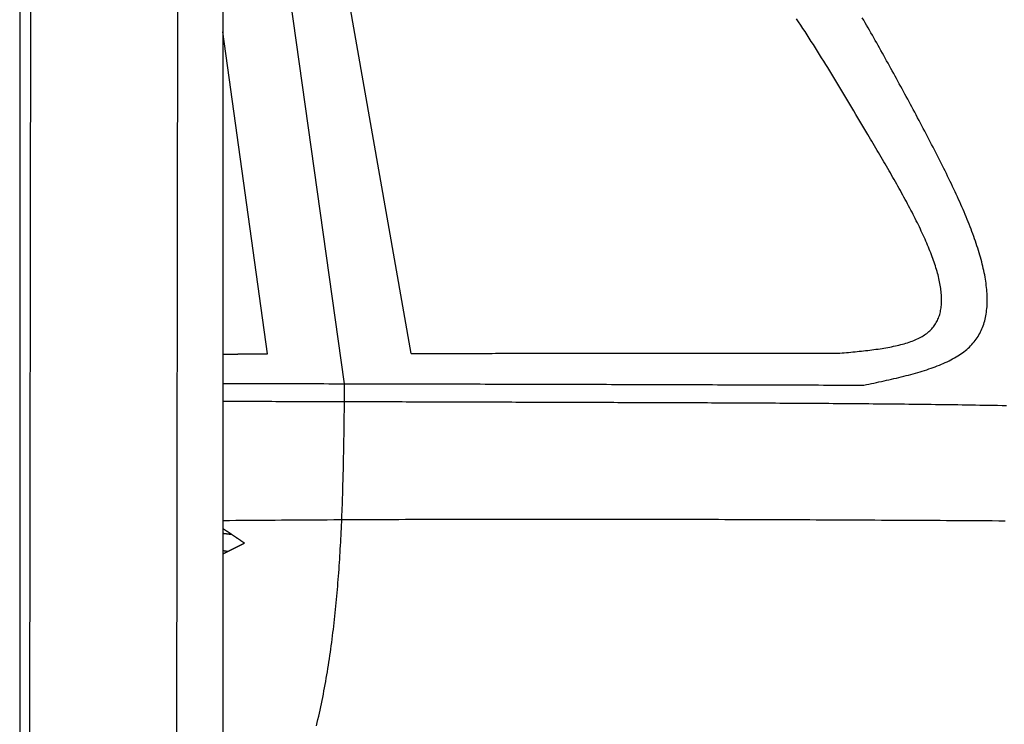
# Model space of a CAD drawing. Extents: x 562 to 7231, y 5767 to 12026.
# Tile 57 of 73: x 4456 to 5192, y 8963 to 9490. Entities that reach past the tile are written whole.
import ezdxf

# ---------------------------------------------------------------- set-up
doc = ezdxf.new("R2010")
doc.units = 0
doc.layers.get('0').update_dxf_attribs({"linetype": 'CONTINUOUS'})
doc.layers.add('CAR', color=10, linetype='CONTINUOUS')

msp = doc.modelspace()

# ---------------------------------------------------------------- linework, layer by layer
for p, q in [((4574.509, 10106.394), (4571.788, 8191.896)), ((4607.567, 9889.479), (4607.567, 8415.847)), ((4455.567, 9869.479), (4455.567, 8072.479)), ((4464.148, 9872.479), (4461.788, 8192.066))]:
    msp.add_line(p, q)
at = {"layer": 'CAR'}
for p, q in [((4698.651, 9218.001), (4623.895, 9746.724)), ((4748.344, 9240.611), (4665.483, 9712.359)), ((4641.045, 9240.302), (4607.567, 9481.14))]:
    msp.add_line(p, q, dxfattribs=at)
for points in [[(5089.99, 9404.41, 0), (5088.51, 9406.92, 0), (5087.02, 9409.44, 0), (5085.54, 9411.95, 0), (5084.05, 9414.46, 0), (5082.57, 9416.98, 0), (5081.08, 9419.49, 0), (5079.59, 9422, 0), (5078.1, 9424.51, 0), (5076.61, 9427.01, 0), (5075.12, 9429.52, 0), (5073.62, 9432.02, 0), (5072.13, 9434.52, 0), (5070.63, 9437.02, 0), (5069.12, 9439.52, 0), (5067.62, 9442.01, 0), (5066.11, 9444.5, 0), (5064.6, 9446.99, 0), (5063.09, 9449.47, 0), (5061.57, 9451.95, 0), (5060.05, 9454.43, 0), (5058.52, 9456.9, 0), (5057, 9459.37, 0), (5055.46, 9461.83, 0), (5053.92, 9464.29, 0), (5052.38, 9466.74, 0), (5050.84, 9469.19, 0), (5049.28, 9471.64, 0), (5047.73, 9474.07, 0), (5046.16, 9476.51, 0), (5044.6, 9478.93, 0), (5043.02, 9481.36, 0), (5041.44, 9483.77, 0), (5039.86, 9486.18, 0), (5038.26, 9488.58, 0), (5036.66, 9490.98, 0)], [(5122.97, 9425.05, 0), (5121.93, 9426.98, 0), (5120.88, 9428.9, 0), (5119.84, 9430.83, 0), (5118.79, 9432.75, 0), (5117.74, 9434.68, 0), (5116.7, 9436.6, 0), (5115.65, 9438.52, 0), (5114.6, 9440.44, 0), (5113.56, 9442.37, 0), (5112.51, 9444.29, 0), (5111.46, 9446.21, 0), (5110.41, 9448.13, 0), (5109.36, 9450.04, 0), (5108.31, 9451.96, 0), (5107.25, 9453.88, 0), (5106.2, 9455.79, 0), (5105.14, 9457.7, 0), (5104.09, 9459.62, 0), (5103.03, 9461.53, 0), (5101.97, 9463.43, 0), (5100.91, 9465.34, 0), (5099.84, 9467.24, 0), (5098.78, 9469.15, 0), (5097.71, 9471.05, 0), (5096.64, 9472.95, 0), (5095.57, 9474.84, 0), (5094.5, 9476.74, 0), (5093.43, 9478.63, 0), (5092.35, 9480.52, 0), (5091.27, 9482.4, 0), (5090.19, 9484.29, 0), (5089.1, 9486.17, 0), (5088.02, 9488.05, 0), (5086.93, 9489.92, 0), (5085.84, 9491.8, 0)], [(5087.01, 9216.92, 0), (5088.9, 9217.32, 0), (5090.8, 9217.72, 0), (5092.69, 9218.12, 0), (5094.58, 9218.52, 0), (5096.47, 9218.92, 0), (5098.35, 9219.32, 0), (5100.23, 9219.73, 0), (5102.1, 9220.14, 0), (5103.97, 9220.56, 0), (5105.83, 9220.97, 0), (5107.68, 9221.39, 0), (5109.53, 9221.82, 0), (5111.36, 9222.25, 0), (5113.19, 9222.69, 0), (5115, 9223.13, 0), (5116.81, 9223.58, 0), (5118.6, 9224.03, 0), (5120.38, 9224.49, 0), (5122.14, 9224.96, 0), (5123.89, 9225.44, 0), (5125.63, 9225.93, 0), (5127.35, 9226.42, 0), (5129.05, 9226.92, 0), (5130.74, 9227.44, 0), (5132.41, 9227.96, 0), (5134.06, 9228.49, 0), (5135.68, 9229.04, 0), (5137.29, 9229.59, 0), (5138.88, 9230.16, 0), (5140.45, 9230.74, 0), (5141.99, 9231.33, 0), (5143.51, 9231.93, 0), (5145, 9232.55, 0), (5146.47, 9233.18, 0), (5147.92, 9233.82, 0), (5149.33, 9234.48, 0), (5150.73, 9235.15, 0), (5152.09, 9235.84, 0), (5153.42, 9236.55, 0), (5154.73, 9237.27, 0), (5156, 9238.01, 0), (5157.24, 9238.76, 0), (5158.45, 9239.53, 0), (5159.63, 9240.32, 0), (5160.78, 9241.13, 0), (5161.89, 9241.96, 0), (5162.97, 9242.8, 0), (5164.01, 9243.67, 0), (5165.01, 9244.55, 0), (5165.98, 9245.45, 0), (5166.91, 9246.38, 0), (5167.8, 9247.32, 0), (5168.66, 9248.29, 0), (5169.48, 9249.27, 0), (5170.27, 9250.28, 0), (5171.02, 9251.3, 0), (5171.74, 9252.34, 0), (5172.42, 9253.4, 0), (5173.06, 9254.48, 0), (5173.68, 9255.58, 0), (5174.26, 9256.69, 0), (5174.8, 9257.83, 0), (5175.32, 9258.98, 0), (5175.8, 9260.15, 0), (5176.24, 9261.34, 0), (5176.66, 9262.54, 0), (5177.05, 9263.77, 0), (5177.4, 9265.01, 0), (5177.72, 9266.26, 0), (5178.02, 9267.54, 0), (5178.28, 9268.82, 0), (5178.51, 9270.13, 0), (5178.71, 9271.45, 0), (5178.89, 9272.79, 0), (5179.03, 9274.14, 0), (5179.15, 9275.51, 0), (5179.24, 9276.9, 0), (5179.3, 9278.3, 0), (5179.33, 9279.71, 0), (5179.33, 9281.14, 0), (5179.31, 9282.58, 0), (5179.27, 9284.04, 0), (5179.19, 9285.51, 0), (5179.09, 9287, 0), (5178.97, 9288.5, 0), (5178.82, 9290.02, 0), (5178.64, 9291.54, 0), (5178.44, 9293.08, 0), (5178.22, 9294.64, 0), (5177.97, 9296.21, 0), (5177.7, 9297.79, 0), (5177.41, 9299.38, 0), (5177.09, 9300.98, 0), (5176.76, 9302.6, 0), (5176.39, 9304.23, 0), (5176.01, 9305.87, 0), (5175.61, 9307.52, 0), (5175.18, 9309.19, 0), (5174.74, 9310.86, 0), (5174.27, 9312.55, 0), (5173.79, 9314.25, 0), (5173.28, 9315.96, 0), (5172.76, 9317.67, 0), (5172.21, 9319.4, 0), (5171.65, 9321.14, 0), (5171.07, 9322.89, 0), (5170.47, 9324.65, 0), (5169.85, 9326.42, 0), (5169.22, 9328.2, 0), (5168.57, 9329.99, 0), (5167.9, 9331.78, 0), (5167.22, 9333.59, 0), (5166.52, 9335.4, 0), (5165.8, 9337.22, 0), (5165.07, 9339.06, 0), (5164.33, 9340.89, 0), (5163.57, 9342.74, 0), (5162.79, 9344.6, 0), (5162.01, 9346.46, 0), (5161.2, 9348.33, 0), (5160.39, 9350.21, 0), (5159.56, 9352.09, 0), (5158.72, 9353.98, 0), (5157.87, 9355.88, 0), (5157, 9357.78, 0), (5156.13, 9359.69, 0), (5155.24, 9361.61, 0), (5154.34, 9363.53, 0), (5153.43, 9365.46, 0), (5152.52, 9367.39, 0), (5151.59, 9369.33, 0), (5150.65, 9371.28, 0), (5149.7, 9373.23, 0), (5148.75, 9375.18, 0), (5147.78, 9377.14, 0), (5146.81, 9379.1, 0), (5145.83, 9381.07, 0), (5144.84, 9383.04, 0), (5143.84, 9385.02, 0), (5142.84, 9386.99, 0), (5141.83, 9388.98, 0), (5140.82, 9390.96, 0), (5139.8, 9392.95, 0), (5138.77, 9394.94, 0), (5137.74, 9396.94, 0), (5136.71, 9398.94, 0), (5135.67, 9400.94, 0), (5134.62, 9402.94, 0), (5133.58, 9404.94, 0), (5132.53, 9406.95, 0), (5131.47, 9408.95, 0), (5130.42, 9410.96, 0), (5129.36, 9412.97, 0), (5128.29, 9414.99, 0), (5127.23, 9417, 0), (5126.17, 9419.01, 0), (5125.1, 9421.02, 0), (5124.04, 9423.04, 0), (5122.97, 9425.05, 0)], [(5069.14, 9240.81, 0), (5070.76, 9240.97, 0), (5072.38, 9241.12, 0), (5074, 9241.27, 0), (5075.62, 9241.43, 0), (5077.23, 9241.58, 0), (5078.84, 9241.74, 0), (5080.44, 9241.9, 0), (5082.04, 9242.07, 0), (5083.64, 9242.23, 0), (5085.23, 9242.4, 0), (5086.81, 9242.58, 0), (5088.38, 9242.76, 0), (5089.95, 9242.94, 0), (5091.5, 9243.13, 0), (5093.05, 9243.33, 0), (5094.59, 9243.53, 0), (5096.11, 9243.74, 0), (5097.63, 9243.95, 0), (5099.13, 9244.17, 0), (5100.61, 9244.4, 0), (5102.09, 9244.64, 0), (5103.55, 9244.89, 0), (5104.99, 9245.14, 0), (5106.42, 9245.41, 0), (5107.83, 9245.68, 0), (5109.22, 9245.97, 0), (5110.6, 9246.26, 0), (5111.96, 9246.57, 0), (5113.29, 9246.89, 0), (5114.61, 9247.22, 0), (5115.91, 9247.56, 0), (5117.18, 9247.92, 0), (5118.43, 9248.29, 0), (5119.66, 9248.67, 0), (5120.87, 9249.07, 0), (5122.05, 9249.48, 0), (5123.21, 9249.9, 0), (5124.34, 9250.34, 0), (5125.44, 9250.8, 0), (5126.52, 9251.27, 0), (5127.57, 9251.76, 0), (5128.59, 9252.26, 0), (5129.58, 9252.78, 0), (5130.54, 9253.32, 0), (5131.48, 9253.88, 0), (5132.38, 9254.46, 0), (5133.24, 9255.05, 0), (5134.08, 9255.67, 0), (5134.88, 9256.3, 0), (5135.65, 9256.95, 0), (5136.39, 9257.62, 0), (5137.09, 9258.31, 0), (5137.77, 9259.02, 0), (5138.41, 9259.75, 0), (5139.02, 9260.5, 0), (5139.6, 9261.26, 0), (5140.15, 9262.04, 0), (5140.67, 9262.84, 0), (5141.16, 9263.66, 0), (5141.62, 9264.5, 0), (5142.05, 9265.35, 0), (5142.46, 9266.22, 0), (5142.83, 9267.1, 0), (5143.17, 9268.01, 0), (5143.49, 9268.93, 0), (5143.78, 9269.86, 0), (5144.04, 9270.81, 0), (5144.28, 9271.78, 0), (5144.48, 9272.77, 0), (5144.66, 9273.77, 0), (5144.82, 9274.78, 0), (5144.95, 9275.81, 0), (5145.05, 9276.86, 0), (5145.13, 9277.92, 0), (5145.18, 9278.99, 0), (5145.2, 9280.09, 0), (5145.21, 9281.19, 0), (5145.18, 9282.31, 0), (5145.14, 9283.44, 0), (5145.07, 9284.59, 0), (5144.98, 9285.75, 0), (5144.86, 9286.92, 0), (5144.72, 9288.11, 0), (5144.56, 9289.31, 0), (5144.38, 9290.53, 0), (5144.17, 9291.75, 0), (5143.94, 9292.99, 0), (5143.7, 9294.25, 0), (5143.43, 9295.51, 0), (5143.14, 9296.79, 0), (5142.83, 9298.08, 0), (5142.5, 9299.38, 0), (5142.15, 9300.69, 0), (5141.78, 9302.02, 0), (5141.39, 9303.35, 0), (5140.98, 9304.7, 0), (5140.55, 9306.05, 0), (5140.11, 9307.42, 0), (5139.64, 9308.8, 0), (5139.16, 9310.19, 0), (5138.66, 9311.59, 0), (5138.15, 9313, 0), (5137.61, 9314.42, 0), (5137.07, 9315.85, 0), (5136.5, 9317.29, 0), (5135.92, 9318.74, 0), (5135.32, 9320.2, 0), (5134.71, 9321.66, 0), (5134.08, 9323.14, 0), (5133.44, 9324.62, 0), (5132.78, 9326.12, 0), (5132.11, 9327.62, 0), (5131.43, 9329.13, 0), (5130.73, 9330.64, 0), (5130.01, 9332.17, 0), (5129.29, 9333.7, 0), (5128.55, 9335.24, 0), (5127.8, 9336.79, 0), (5127.04, 9338.35, 0), (5126.27, 9339.91, 0), (5125.48, 9341.48, 0), (5124.68, 9343.05, 0), (5123.88, 9344.63, 0), (5123.06, 9346.22, 0), (5122.23, 9347.82, 0), (5121.39, 9349.42, 0), (5120.54, 9351.02, 0), (5119.68, 9352.63, 0), (5118.81, 9354.25, 0), (5117.94, 9355.87, 0), (5117.05, 9357.5, 0), (5116.16, 9359.13, 0), (5115.26, 9360.77, 0), (5114.35, 9362.41, 0), (5113.43, 9364.06, 0), (5112.51, 9365.71, 0), (5111.58, 9367.36, 0), (5110.64, 9369.02, 0), (5109.7, 9370.68, 0), (5108.75, 9372.35, 0), (5107.8, 9374.01, 0), (5106.84, 9375.68, 0), (5105.87, 9377.36, 0), (5104.9, 9379.04, 0), (5103.93, 9380.72, 0), (5102.95, 9382.4, 0), (5101.97, 9384.08, 0), (5100.98, 9385.77, 0), (5099.99, 9387.46, 0), (5099, 9389.15, 0), (5098.01, 9390.84, 0), (5097.01, 9392.53, 0), (5096.01, 9394.23, 0), (5095.01, 9395.92, 0), (5094.01, 9397.62, 0), (5093.01, 9399.32, 0), (5092, 9401.01, 0), (5091, 9402.71, 0), (5089.99, 9404.41, 0)], [(4607.57, 9240.17, 0), (4607.83, 9240.17, 0), (4608.09, 9240.17, 0), (4608.36, 9240.17, 0), (4608.62, 9240.17, 0), (4608.88, 9240.17, 0), (4609.15, 9240.17, 0), (4609.41, 9240.18, 0), (4609.68, 9240.18, 0), (4609.94, 9240.18, 0), (4610.2, 9240.18, 0), (4610.47, 9240.18, 0), (4610.73, 9240.18, 0), (4610.99, 9240.18, 0), (4611.26, 9240.18, 0), (4611.52, 9240.18, 0), (4611.78, 9240.19, 0), (4612.05, 9240.19, 0), (4612.31, 9240.19, 0), (4612.58, 9240.19, 0), (4612.84, 9240.19, 0), (4613.1, 9240.19, 0), (4613.37, 9240.19, 0), (4613.63, 9240.19, 0), (4613.89, 9240.19, 0), (4614.16, 9240.2, 0), (4614.42, 9240.2, 0), (4614.68, 9240.2, 0), (4614.95, 9240.2, 0), (4615.21, 9240.2, 0), (4615.47, 9240.2, 0), (4615.74, 9240.2, 0), (4616, 9240.2, 0), (4616.27, 9240.2, 0), (4616.53, 9240.21, 0), (4616.79, 9240.21, 0), (4617.06, 9240.21, 0), (4617.32, 9240.21, 0), (4617.58, 9240.21, 0), (4617.85, 9240.21, 0), (4618.11, 9240.21, 0), (4618.37, 9240.21, 0), (4618.64, 9240.21, 0), (4618.9, 9240.22, 0), (4619.17, 9240.22, 0), (4619.43, 9240.22, 0), (4619.69, 9240.22, 0), (4619.96, 9240.22, 0), (4620.22, 9240.22, 0), (4620.48, 9240.22, 0), (4620.75, 9240.22, 0), (4621.01, 9240.22, 0), (4621.27, 9240.22, 0), (4621.54, 9240.23, 0), (4621.8, 9240.23, 0), (4622.07, 9240.23, 0), (4622.33, 9240.23, 0), (4622.59, 9240.23, 0), (4622.86, 9240.23, 0), (4623.12, 9240.23, 0), (4623.38, 9240.23, 0), (4623.65, 9240.23, 0), (4623.91, 9240.24, 0), (4624.17, 9240.24, 0), (4624.44, 9240.24, 0), (4624.7, 9240.24, 0), (4624.96, 9240.24, 0), (4625.23, 9240.24, 0), (4625.49, 9240.24, 0), (4625.76, 9240.24, 0), (4626.02, 9240.24, 0), (4626.28, 9240.24, 0), (4626.55, 9240.25, 0), (4626.81, 9240.25, 0), (4627.07, 9240.25, 0), (4627.34, 9240.25, 0), (4627.6, 9240.25, 0), (4627.86, 9240.25, 0), (4628.13, 9240.25, 0), (4628.39, 9240.25, 0), (4628.66, 9240.25, 0), (4628.92, 9240.26, 0), (4629.18, 9240.26, 0), (4629.45, 9240.26, 0), (4629.71, 9240.26, 0), (4629.97, 9240.26, 0), (4630.24, 9240.26, 0), (4630.5, 9240.26, 0), (4630.76, 9240.26, 0), (4631.03, 9240.26, 0), (4631.29, 9240.26, 0), (4631.55, 9240.27, 0), (4631.82, 9240.27, 0), (4632.08, 9240.27, 0), (4632.35, 9240.27, 0), (4632.61, 9240.27, 0), (4632.87, 9240.27, 0), (4633.14, 9240.27, 0), (4633.4, 9240.27, 0), (4633.66, 9240.27, 0), (4633.93, 9240.27, 0), (4634.19, 9240.28, 0), (4634.45, 9240.28, 0), (4634.72, 9240.28, 0), (4634.98, 9240.28, 0), (4635.25, 9240.28, 0), (4635.51, 9240.28, 0), (4635.77, 9240.28, 0), (4636.04, 9240.28, 0), (4636.3, 9240.28, 0), (4636.56, 9240.28, 0), (4636.83, 9240.29, 0), (4637.09, 9240.29, 0), (4637.35, 9240.29, 0), (4637.62, 9240.29, 0), (4637.88, 9240.29, 0), (4638.14, 9240.29, 0), (4638.41, 9240.29, 0), (4638.67, 9240.29, 0), (4638.94, 9240.29, 0), (4639.2, 9240.29, 0), (4639.46, 9240.3, 0), (4639.73, 9240.3, 0), (4639.99, 9240.3, 0), (4640.25, 9240.3, 0), (4640.52, 9240.3, 0), (4640.78, 9240.3, 0), (4641.04, 9240.3, 0)], [(4748.34, 9240.61, 0), (4750.87, 9240.62, 0), (4753.4, 9240.62, 0), (4755.92, 9240.63, 0), (4758.45, 9240.63, 0), (4760.97, 9240.64, 0), (4763.5, 9240.64, 0), (4766.03, 9240.65, 0), (4768.55, 9240.65, 0), (4771.08, 9240.65, 0), (4773.6, 9240.66, 0), (4776.13, 9240.66, 0), (4778.66, 9240.67, 0), (4781.18, 9240.67, 0), (4783.71, 9240.68, 0), (4786.23, 9240.68, 0), (4788.76, 9240.68, 0), (4791.29, 9240.69, 0), (4793.81, 9240.69, 0), (4796.34, 9240.7, 0), (4798.86, 9240.7, 0), (4801.39, 9240.7, 0), (4803.92, 9240.71, 0), (4806.44, 9240.71, 0), (4808.97, 9240.71, 0), (4811.49, 9240.72, 0), (4814.02, 9240.72, 0), (4816.55, 9240.72, 0), (4819.07, 9240.73, 0), (4821.6, 9240.73, 0), (4824.12, 9240.73, 0), (4826.65, 9240.74, 0), (4829.18, 9240.74, 0), (4831.7, 9240.74, 0), (4834.23, 9240.74, 0), (4836.75, 9240.75, 0), (4839.28, 9240.75, 0), (4841.81, 9240.75, 0), (4844.33, 9240.75, 0), (4846.86, 9240.76, 0), (4849.38, 9240.76, 0), (4851.91, 9240.76, 0), (4854.44, 9240.76, 0), (4856.96, 9240.77, 0), (4859.49, 9240.77, 0), (4862.01, 9240.77, 0), (4864.54, 9240.77, 0), (4867.07, 9240.77, 0), (4869.59, 9240.78, 0), (4872.12, 9240.78, 0), (4874.64, 9240.78, 0), (4877.17, 9240.78, 0), (4879.7, 9240.78, 0), (4882.22, 9240.78, 0), (4884.75, 9240.79, 0), (4887.27, 9240.79, 0), (4889.8, 9240.79, 0), (4892.33, 9240.79, 0), (4894.85, 9240.79, 0), (4897.38, 9240.79, 0), (4899.9, 9240.8, 0), (4902.43, 9240.8, 0), (4904.96, 9240.8, 0), (4907.48, 9240.8, 0), (4910.01, 9240.8, 0), (4912.53, 9240.8, 0), (4915.06, 9240.8, 0), (4917.59, 9240.8, 0), (4920.11, 9240.8, 0), (4922.64, 9240.81, 0), (4925.16, 9240.81, 0), (4927.69, 9240.81, 0), (4930.22, 9240.81, 0), (4932.74, 9240.81, 0), (4935.27, 9240.81, 0), (4937.79, 9240.81, 0), (4940.32, 9240.81, 0), (4942.85, 9240.81, 0), (4945.37, 9240.81, 0), (4947.9, 9240.81, 0), (4950.42, 9240.81, 0), (4952.95, 9240.81, 0), (4955.48, 9240.81, 0), (4958, 9240.81, 0), (4960.53, 9240.81, 0), (4963.05, 9240.82, 0), (4965.58, 9240.82, 0), (4968.1, 9240.82, 0), (4970.63, 9240.82, 0), (4973.16, 9240.82, 0), (4975.68, 9240.82, 0), (4978.21, 9240.82, 0), (4980.73, 9240.82, 0), (4983.26, 9240.82, 0), (4985.79, 9240.82, 0), (4988.31, 9240.82, 0), (4990.84, 9240.82, 0), (4993.36, 9240.82, 0), (4995.89, 9240.82, 0), (4998.42, 9240.82, 0), (5000.94, 9240.82, 0), (5003.47, 9240.82, 0), (5005.99, 9240.82, 0), (5008.52, 9240.82, 0), (5011.05, 9240.82, 0), (5013.57, 9240.82, 0), (5016.1, 9240.82, 0), (5018.62, 9240.82, 0), (5021.15, 9240.82, 0), (5023.68, 9240.82, 0), (5026.2, 9240.82, 0), (5028.73, 9240.82, 0), (5031.25, 9240.82, 0), (5033.78, 9240.82, 0), (5036.31, 9240.82, 0), (5038.83, 9240.82, 0), (5041.36, 9240.82, 0), (5043.88, 9240.82, 0), (5046.41, 9240.82, 0), (5048.94, 9240.82, 0), (5051.46, 9240.82, 0), (5053.99, 9240.82, 0), (5056.51, 9240.81, 0), (5059.04, 9240.81, 0), (5061.57, 9240.81, 0), (5064.09, 9240.81, 0), (5066.62, 9240.81, 0), (5069.14, 9240.81, 0)], [(4607.57, 9218.13, 0), (4611.34, 9218.13, 0), (4615.12, 9218.12, 0), (4618.89, 9218.12, 0), (4622.67, 9218.12, 0), (4626.44, 9218.11, 0), (4630.22, 9218.11, 0), (4633.99, 9218.1, 0), (4637.77, 9218.1, 0), (4641.54, 9218.09, 0), (4645.32, 9218.09, 0), (4649.09, 9218.08, 0), (4652.87, 9218.08, 0), (4656.64, 9218.07, 0), (4660.42, 9218.06, 0), (4664.19, 9218.06, 0), (4667.97, 9218.05, 0), (4671.74, 9218.05, 0), (4675.52, 9218.04, 0), (4679.29, 9218.03, 0), (4683.07, 9218.03, 0), (4686.84, 9218.02, 0), (4690.62, 9218.02, 0), (4694.39, 9218.01, 0), (4698.17, 9218, 0), (4701.94, 9217.99, 0), (4705.72, 9217.99, 0), (4709.49, 9217.98, 0), (4713.27, 9217.97, 0), (4717.04, 9217.97, 0), (4720.82, 9217.96, 0), (4724.59, 9217.95, 0), (4728.37, 9217.94, 0), (4732.14, 9217.94, 0), (4735.92, 9217.93, 0), (4739.69, 9217.92, 0), (4743.47, 9217.91, 0), (4747.24, 9217.9, 0), (4751.02, 9217.9, 0), (4754.79, 9217.89, 0), (4758.57, 9217.88, 0), (4762.34, 9217.87, 0), (4766.12, 9217.86, 0), (4769.9, 9217.85, 0), (4773.67, 9217.84, 0), (4777.45, 9217.84, 0), (4781.22, 9217.83, 0), (4785, 9217.82, 0), (4788.77, 9217.81, 0), (4792.55, 9217.8, 0), (4796.32, 9217.79, 0), (4800.1, 9217.78, 0), (4803.87, 9217.77, 0), (4807.65, 9217.76, 0), (4811.42, 9217.75, 0), (4815.2, 9217.74, 0), (4818.97, 9217.73, 0), (4822.75, 9217.72, 0), (4826.52, 9217.71, 0), (4830.3, 9217.7, 0), (4834.07, 9217.69, 0), (4837.85, 9217.68, 0), (4841.62, 9217.67, 0), (4845.4, 9217.66, 0), (4849.17, 9217.65, 0), (4852.95, 9217.64, 0), (4856.72, 9217.63, 0), (4860.5, 9217.62, 0), (4864.27, 9217.61, 0), (4868.05, 9217.6, 0), (4871.82, 9217.59, 0), (4875.6, 9217.58, 0), (4879.37, 9217.57, 0), (4883.15, 9217.56, 0), (4886.92, 9217.55, 0), (4890.7, 9217.54, 0), (4894.47, 9217.53, 0), (4898.25, 9217.51, 0), (4902.03, 9217.5, 0), (4905.8, 9217.49, 0), (4909.58, 9217.48, 0), (4913.35, 9217.47, 0), (4917.13, 9217.46, 0), (4920.9, 9217.45, 0), (4924.68, 9217.44, 0), (4928.45, 9217.42, 0), (4932.23, 9217.41, 0), (4936, 9217.4, 0), (4939.78, 9217.39, 0), (4943.55, 9217.38, 0), (4947.33, 9217.37, 0), (4951.1, 9217.35, 0), (4954.88, 9217.34, 0), (4958.65, 9217.33, 0), (4962.43, 9217.32, 0), (4966.2, 9217.31, 0), (4969.98, 9217.3, 0), (4973.75, 9217.28, 0), (4977.53, 9217.27, 0), (4981.3, 9217.26, 0), (4985.08, 9217.25, 0), (4988.85, 9217.24, 0), (4992.63, 9217.22, 0), (4996.4, 9217.21, 0), (5000.18, 9217.2, 0), (5003.95, 9217.19, 0), (5007.73, 9217.18, 0), (5011.51, 9217.16, 0), (5015.28, 9217.15, 0), (5019.06, 9217.14, 0), (5022.83, 9217.13, 0), (5026.61, 9217.11, 0), (5030.38, 9217.1, 0), (5034.16, 9217.09, 0), (5037.93, 9217.08, 0), (5041.71, 9217.07, 0), (5045.48, 9217.05, 0), (5049.26, 9217.04, 0), (5053.03, 9217.03, 0), (5056.81, 9217.02, 0), (5060.58, 9217, 0), (5064.36, 9216.99, 0), (5068.13, 9216.98, 0), (5071.91, 9216.97, 0), (5075.68, 9216.95, 0), (5079.46, 9216.94, 0), (5083.23, 9216.93, 0), (5087.01, 9216.92, 0)], [(4677.59, 8962.18, 0), (4678.15, 8964.52, 0), (4678.7, 8966.86, 0), (4679.24, 8969.2, 0), (4679.76, 8971.55, 0), (4680.28, 8973.91, 0), (4680.79, 8976.27, 0), (4681.28, 8978.63, 0), (4681.77, 8981, 0), (4682.25, 8983.38, 0), (4682.72, 8985.76, 0), (4683.17, 8988.14, 0), (4683.62, 8990.53, 0), (4684.06, 8992.92, 0), (4684.49, 8995.32, 0), (4684.92, 8997.72, 0), (4685.33, 9000.13, 0), (4685.73, 9002.54, 0), (4686.13, 9004.95, 0), (4686.51, 9007.37, 0), (4686.89, 9009.8, 0), (4687.26, 9012.23, 0), (4687.62, 9014.66, 0), (4687.98, 9017.09, 0), (4688.32, 9019.53, 0), (4688.66, 9021.98, 0), (4688.99, 9024.42, 0), (4689.31, 9026.88, 0), (4689.62, 9029.33, 0), (4689.93, 9031.79, 0), (4690.23, 9034.25, 0), (4690.52, 9036.72, 0), (4690.8, 9039.19, 0), (4691.08, 9041.66, 0), (4691.35, 9044.14, 0), (4691.61, 9046.62, 0), (4691.86, 9049.1, 0), (4692.11, 9051.59, 0), (4692.35, 9054.08, 0), (4692.59, 9056.58, 0), (4692.82, 9059.07, 0), (4693.04, 9061.57, 0), (4693.26, 9064.08, 0), (4693.47, 9066.58, 0), (4693.67, 9069.09, 0), (4693.87, 9071.6, 0), (4694.06, 9074.12, 0), (4694.25, 9076.64, 0), (4694.43, 9079.16, 0), (4694.6, 9081.68, 0), (4694.77, 9084.21, 0), (4694.94, 9086.74, 0), (4695.1, 9089.27, 0), (4695.25, 9091.8, 0), (4695.4, 9094.34, 0), (4695.55, 9096.88, 0), (4695.69, 9099.42, 0), (4695.82, 9101.96, 0), (4695.95, 9104.51, 0), (4696.08, 9107.05, 0), (4696.2, 9109.6, 0), (4696.31, 9112.16, 0), (4696.43, 9114.71, 0), (4696.53, 9117.27, 0), (4696.64, 9119.82, 0), (4696.74, 9122.38, 0), (4696.84, 9124.95, 0), (4696.93, 9127.51, 0), (4697.02, 9130.08, 0), (4697.1, 9132.64, 0), (4697.19, 9135.21, 0), (4697.27, 9137.78, 0), (4697.34, 9140.36, 0), (4697.41, 9142.93, 0), (4697.48, 9145.5, 0), (4697.55, 9148.08, 0), (4697.62, 9150.66, 0), (4697.68, 9153.24, 0), (4697.74, 9155.82, 0), (4697.79, 9158.4, 0), (4697.85, 9160.98, 0), (4697.9, 9163.57, 0), (4697.95, 9166.15, 0), (4698, 9168.74, 0), (4698.04, 9171.33, 0), (4698.09, 9173.91, 0), (4698.13, 9176.5, 0), (4698.17, 9179.09, 0), (4698.21, 9181.68, 0), (4698.25, 9184.27, 0), (4698.28, 9186.87, 0), (4698.32, 9189.46, 0), (4698.35, 9192.05, 0), (4698.38, 9194.65, 0), (4698.42, 9197.24, 0), (4698.45, 9199.83, 0), (4698.48, 9202.43, 0), (4698.51, 9205.02, 0), (4698.54, 9207.62, 0), (4698.57, 9210.21, 0), (4698.59, 9212.81, 0), (4698.62, 9215.41, 0), (4698.65, 9218, 0)], [(4607.57, 9204.89, 0), (4610.61, 9204.89, 0), (4613.66, 9204.88, 0), (4616.7, 9204.88, 0), (4619.75, 9204.87, 0), (4622.79, 9204.86, 0), (4625.84, 9204.86, 0), (4628.88, 9204.85, 0), (4631.93, 9204.84, 0), (4634.97, 9204.84, 0), (4638.02, 9204.83, 0), (4641.06, 9204.83, 0), (4644.11, 9204.82, 0), (4647.15, 9204.81, 0), (4650.2, 9204.81, 0), (4653.24, 9204.8, 0), (4656.29, 9204.79, 0), (4659.34, 9204.78, 0), (4662.38, 9204.78, 0), (4665.43, 9204.77, 0), (4668.47, 9204.76, 0), (4671.52, 9204.76, 0), (4674.56, 9204.75, 0), (4677.61, 9204.74, 0), (4680.65, 9204.73, 0), (4683.7, 9204.73, 0), (4686.74, 9204.72, 0), (4689.79, 9204.71, 0), (4692.83, 9204.7, 0), (4695.88, 9204.7, 0), (4698.92, 9204.69, 0), (4701.97, 9204.68, 0), (4705.01, 9204.67, 0), (4708.06, 9204.66, 0), (4711.1, 9204.66, 0), (4714.15, 9204.65, 0), (4717.19, 9204.64, 0), (4720.24, 9204.63, 0), (4723.28, 9204.62, 0), (4726.33, 9204.61, 0), (4729.38, 9204.61, 0), (4732.42, 9204.6, 0), (4735.47, 9204.59, 0), (4738.51, 9204.58, 0), (4741.56, 9204.57, 0), (4744.6, 9204.56, 0), (4747.65, 9204.55, 0), (4750.69, 9204.55, 0), (4753.74, 9204.54, 0), (4756.78, 9204.53, 0), (4759.83, 9204.52, 0), (4762.87, 9204.51, 0), (4765.92, 9204.5, 0), (4768.96, 9204.49, 0), (4772.01, 9204.48, 0), (4775.05, 9204.47, 0), (4778.1, 9204.46, 0), (4781.14, 9204.46, 0), (4784.19, 9204.45, 0), (4787.23, 9204.44, 0), (4790.28, 9204.43, 0), (4793.33, 9204.42, 0), (4796.37, 9204.41, 0), (4799.42, 9204.4, 0), (4802.46, 9204.39, 0), (4805.51, 9204.38, 0), (4808.55, 9204.37, 0), (4811.6, 9204.36, 0), (4814.64, 9204.35, 0), (4817.69, 9204.34, 0), (4820.73, 9204.33, 0), (4823.78, 9204.32, 0), (4826.82, 9204.31, 0), (4829.87, 9204.3, 0), (4832.91, 9204.29, 0), (4835.96, 9204.28, 0), (4839, 9204.27, 0), (4842.05, 9204.26, 0), (4845.09, 9204.25, 0), (4848.14, 9204.24, 0), (4851.18, 9204.23, 0), (4854.23, 9204.22, 0), (4857.28, 9204.21, 0), (4860.32, 9204.2, 0), (4863.37, 9204.19, 0), (4866.41, 9204.18, 0), (4869.46, 9204.17, 0), (4872.5, 9204.16, 0), (4875.55, 9204.15, 0), (4878.59, 9204.14, 0), (4881.64, 9204.13, 0), (4884.68, 9204.12, 0), (4887.73, 9204.11, 0), (4890.77, 9204.1, 0), (4893.82, 9204.09, 0), (4896.86, 9204.08, 0), (4899.91, 9204.07, 0), (4902.95, 9204.06, 0), (4906, 9204.05, 0), (4909.04, 9204.04, 0), (4912.09, 9204.02, 0), (4915.13, 9204.01, 0), (4918.18, 9204, 0), (4921.23, 9203.99, 0), (4924.27, 9203.98, 0), (4927.32, 9203.97, 0), (4930.36, 9203.96, 0), (4933.41, 9203.95, 0), (4936.45, 9203.94, 0), (4939.5, 9203.93, 0), (4942.54, 9203.92, 0), (4945.59, 9203.91, 0), (4948.63, 9203.9, 0), (4951.68, 9203.89, 0), (4954.72, 9203.87, 0), (4957.77, 9203.86, 0), (4960.81, 9203.85, 0), (4963.86, 9203.84, 0), (4966.9, 9203.83, 0), (4969.95, 9203.82, 0), (4972.99, 9203.81, 0), (4976.04, 9203.8, 0), (4979.09, 9203.79, 0), (4982.13, 9203.78, 0), (4985.18, 9203.77, 0), (4988.22, 9203.76, 0), (4991.27, 9203.75, 0), (4994.31, 9203.73, 0)], [(4994.31, 9203.73, 0), (4997.64, 9203.72, 0), (5000.96, 9203.7, 0), (5004.29, 9203.68, 0), (5007.61, 9203.66, 0), (5010.94, 9203.64, 0), (5014.26, 9203.62, 0), (5017.59, 9203.6, 0), (5020.91, 9203.58, 0), (5024.24, 9203.56, 0), (5027.56, 9203.54, 0), (5030.89, 9203.52, 0), (5034.21, 9203.5, 0), (5037.54, 9203.48, 0), (5040.86, 9203.46, 0), (5044.19, 9203.44, 0), (5047.51, 9203.41, 0), (5050.83, 9203.39, 0), (5054.16, 9203.37, 0), (5057.48, 9203.34, 0), (5060.81, 9203.32, 0), (5064.13, 9203.3, 0), (5067.46, 9203.27, 0), (5070.78, 9203.25, 0), (5074.11, 9203.22, 0), (5077.43, 9203.2, 0), (5080.76, 9203.17, 0), (5084.08, 9203.14, 0), (5087.41, 9203.11, 0), (5090.73, 9203.08, 0), (5094.06, 9203.05, 0), (5097.38, 9203.02, 0), (5100.7, 9202.99, 0), (5104.03, 9202.96, 0), (5107.35, 9202.93, 0), (5110.68, 9202.89, 0), (5114, 9202.86, 0), (5117.33, 9202.82, 0), (5120.65, 9202.79, 0), (5123.97, 9202.75, 0), (5127.3, 9202.71, 0), (5130.62, 9202.67, 0), (5133.95, 9202.63, 0), (5137.27, 9202.59, 0), (5140.59, 9202.55, 0), (5143.92, 9202.51, 0), (5147.24, 9202.46, 0), (5150.57, 9202.42, 0), (5153.89, 9202.37, 0), (5157.21, 9202.32, 0), (5160.54, 9202.27, 0), (5163.86, 9202.22, 0), (5167.18, 9202.17, 0), (5170.51, 9202.12, 0), (5173.83, 9202.06, 0), (5177.15, 9202.01, 0), (5180.48, 9201.95, 0), (5183.8, 9201.89, 0), (5187.12, 9201.84, 0), (5190.45, 9201.77, 0), (5193.77, 9201.71, 0)], [(5192.83, 9115.24, 0), (5187.96, 9115.27, 0), (5183.08, 9115.31, 0), (5178.2, 9115.34, 0), (5173.32, 9115.37, 0), (5168.45, 9115.4, 0), (5163.57, 9115.43, 0), (5158.69, 9115.46, 0), (5153.82, 9115.49, 0), (5148.94, 9115.52, 0), (5144.06, 9115.55, 0), (5139.18, 9115.57, 0), (5134.31, 9115.6, 0), (5129.43, 9115.63, 0), (5124.55, 9115.66, 0), (5119.67, 9115.69, 0), (5114.8, 9115.71, 0), (5109.92, 9115.74, 0), (5105.04, 9115.77, 0), (5100.16, 9115.79, 0), (5095.29, 9115.82, 0), (5090.41, 9115.84, 0), (5085.53, 9115.87, 0), (5080.65, 9115.89, 0), (5075.78, 9115.92, 0), (5070.9, 9115.94, 0), (5066.02, 9115.96, 0), (5061.15, 9115.99, 0), (5056.27, 9116.01, 0), (5051.39, 9116.03, 0), (5046.51, 9116.05, 0), (5041.64, 9116.07, 0), (5036.76, 9116.09, 0), (5031.88, 9116.11, 0), (5027, 9116.13, 0), (5022.13, 9116.15, 0), (5017.25, 9116.17, 0), (5012.37, 9116.19, 0), (5007.49, 9116.21, 0), (5002.62, 9116.23, 0), (4997.74, 9116.24, 0), (4992.86, 9116.26, 0), (4987.99, 9116.28, 0), (4983.11, 9116.29, 0), (4978.23, 9116.31, 0), (4973.35, 9116.32, 0), (4968.48, 9116.34, 0), (4963.6, 9116.35, 0), (4958.72, 9116.36, 0), (4953.84, 9116.37, 0), (4948.97, 9116.39, 0), (4944.09, 9116.4, 0), (4939.21, 9116.41, 0), (4934.34, 9116.42, 0), (4929.46, 9116.43, 0), (4924.58, 9116.44, 0), (4919.7, 9116.45, 0), (4914.83, 9116.45, 0), (4909.95, 9116.46, 0), (4905.07, 9116.47, 0), (4900.19, 9116.47, 0), (4895.32, 9116.48, 0), (4890.44, 9116.48, 0), (4885.56, 9116.49, 0), (4880.69, 9116.49, 0), (4875.81, 9116.49, 0), (4870.93, 9116.5, 0), (4866.05, 9116.5, 0), (4861.18, 9116.5, 0), (4856.3, 9116.5, 0), (4851.42, 9116.5, 0), (4846.55, 9116.5, 0), (4841.67, 9116.5, 0), (4836.79, 9116.49, 0), (4831.91, 9116.49, 0), (4827.04, 9116.49, 0), (4822.16, 9116.48, 0), (4817.28, 9116.48, 0), (4812.4, 9116.47, 0), (4807.53, 9116.46, 0), (4802.65, 9116.46, 0), (4797.77, 9116.45, 0), (4792.9, 9116.44, 0), (4788.02, 9116.43, 0), (4783.14, 9116.42, 0), (4778.26, 9116.41, 0), (4773.39, 9116.39, 0), (4768.51, 9116.38, 0), (4763.63, 9116.37, 0), (4758.76, 9116.35, 0), (4753.88, 9116.34, 0), (4749, 9116.32, 0), (4744.12, 9116.31, 0), (4739.25, 9116.29, 0), (4734.37, 9116.27, 0), (4729.49, 9116.25, 0), (4724.62, 9116.23, 0), (4719.74, 9116.21, 0), (4714.86, 9116.19, 0), (4709.98, 9116.16, 0), (4705.11, 9116.14, 0), (4700.23, 9116.12, 0), (4695.35, 9116.09, 0), (4690.48, 9116.06, 0), (4685.6, 9116.04, 0), (4680.72, 9116.01, 0), (4675.85, 9115.98, 0), (4670.97, 9115.95, 0), (4666.09, 9115.92, 0), (4661.21, 9115.89, 0), (4656.34, 9115.86, 0), (4651.46, 9115.82, 0), (4646.58, 9115.79, 0), (4641.71, 9115.76, 0), (4636.83, 9115.72, 0), (4631.95, 9115.68, 0), (4627.07, 9115.65, 0), (4622.2, 9115.61, 0), (4617.32, 9115.57, 0), (4612.44, 9115.53, 0), (4607.57, 9115.49, 0)], [(4607.57, 9109.65, 0), (4607.7, 9109.57, 0), (4607.82, 9109.49, 0), (4607.95, 9109.41, 0), (4608.08, 9109.33, 0), (4608.21, 9109.24, 0), (4608.34, 9109.16, 0), (4608.47, 9109.08, 0), (4608.59, 9109, 0), (4608.72, 9108.92, 0), (4608.85, 9108.83, 0), (4608.98, 9108.75, 0), (4609.11, 9108.67, 0), (4609.23, 9108.59, 0), (4609.36, 9108.5, 0), (4609.49, 9108.42, 0), (4609.62, 9108.34, 0), (4609.75, 9108.25, 0), (4609.87, 9108.17, 0), (4610, 9108.09, 0), (4610.13, 9108.01, 0), (4610.26, 9107.92, 0), (4610.39, 9107.84, 0), (4610.51, 9107.76, 0), (4610.64, 9107.67, 0), (4610.77, 9107.59, 0), (4610.9, 9107.51, 0), (4611.02, 9107.42, 0), (4611.15, 9107.34, 0), (4611.28, 9107.25, 0), (4611.41, 9107.17, 0), (4611.53, 9107.09, 0), (4611.66, 9107, 0), (4611.79, 9106.92, 0), (4611.92, 9106.83, 0), (4612.04, 9106.75, 0), (4612.17, 9106.67, 0), (4612.3, 9106.58, 0), (4612.42, 9106.5, 0), (4612.55, 9106.41, 0), (4612.68, 9106.33, 0), (4612.81, 9106.24, 0), (4612.93, 9106.16, 0), (4613.06, 9106.08, 0), (4613.19, 9105.99, 0), (4613.31, 9105.91, 0), (4613.44, 9105.82, 0), (4613.57, 9105.74, 0), (4613.7, 9105.65, 0), (4613.82, 9105.57, 0), (4613.95, 9105.48, 0), (4614.08, 9105.4, 0), (4614.2, 9105.31, 0), (4614.33, 9105.23, 0), (4614.46, 9105.14, 0), (4614.58, 9105.06, 0), (4614.71, 9104.97, 0), (4614.84, 9104.88, 0), (4614.96, 9104.8, 0), (4615.09, 9104.71, 0), (4615.22, 9104.63, 0), (4615.34, 9104.54, 0), (4615.47, 9104.46, 0), (4615.6, 9104.37, 0), (4615.72, 9104.29, 0), (4615.85, 9104.2, 0), (4615.98, 9104.11, 0), (4616.1, 9104.03, 0), (4616.23, 9103.94, 0), (4616.36, 9103.86, 0), (4616.48, 9103.77, 0), (4616.61, 9103.68, 0), (4616.74, 9103.6, 0), (4616.86, 9103.51, 0), (4616.99, 9103.43, 0), (4617.11, 9103.34, 0), (4617.24, 9103.25, 0), (4617.37, 9103.17, 0), (4617.49, 9103.08, 0), (4617.62, 9103, 0), (4617.75, 9102.91, 0), (4617.87, 9102.82, 0), (4618, 9102.74, 0), (4618.13, 9102.65, 0), (4618.25, 9102.56, 0), (4618.38, 9102.48, 0), (4618.5, 9102.39, 0), (4618.63, 9102.3, 0), (4618.76, 9102.22, 0), (4618.88, 9102.13, 0), (4619.01, 9102.05, 0), (4619.13, 9101.96, 0), (4619.26, 9101.87, 0), (4619.39, 9101.79, 0), (4619.51, 9101.7, 0), (4619.64, 9101.61, 0), (4619.77, 9101.53, 0), (4619.89, 9101.44, 0), (4620.02, 9101.35, 0), (4620.14, 9101.26, 0), (4620.27, 9101.18, 0), (4620.4, 9101.09, 0), (4620.52, 9101, 0), (4620.65, 9100.92, 0), (4620.77, 9100.83, 0), (4620.9, 9100.74, 0), (4621.03, 9100.66, 0), (4621.15, 9100.57, 0), (4621.28, 9100.48, 0), (4621.4, 9100.4, 0), (4621.53, 9100.31, 0), (4621.66, 9100.22, 0), (4621.78, 9100.14, 0), (4621.91, 9100.05, 0), (4622.03, 9099.96, 0), (4622.16, 9099.87, 0), (4622.29, 9099.79, 0), (4622.41, 9099.7, 0), (4622.54, 9099.61, 0), (4622.66, 9099.53, 0), (4622.79, 9099.44, 0), (4622.92, 9099.35, 0), (4623.04, 9099.27, 0), (4623.17, 9099.18, 0), (4623.29, 9099.09, 0), (4623.42, 9099, 0), (4623.54, 9098.92, 0), (4623.67, 9098.83, 0)], [(4607.57, 9106.14, 0), (4607.62, 9106.13, 0), (4607.67, 9106.12, 0), (4607.72, 9106.12, 0), (4607.77, 9106.11, 0), (4607.83, 9106.1, 0), (4607.88, 9106.1, 0), (4607.93, 9106.09, 0), (4607.98, 9106.09, 0), (4608.03, 9106.08, 0), (4608.09, 9106.07, 0), (4608.14, 9106.07, 0), (4608.19, 9106.06, 0), (4608.24, 9106.05, 0), (4608.29, 9106.05, 0), (4608.35, 9106.04, 0), (4608.4, 9106.04, 0), (4608.45, 9106.03, 0), (4608.5, 9106.02, 0), (4608.55, 9106.02, 0), (4608.61, 9106.01, 0), (4608.66, 9106, 0), (4608.71, 9106, 0), (4608.76, 9105.99, 0), (4608.81, 9105.99, 0), (4608.87, 9105.98, 0), (4608.92, 9105.97, 0), (4608.97, 9105.97, 0), (4609.02, 9105.96, 0), (4609.07, 9105.95, 0), (4609.13, 9105.95, 0), (4609.18, 9105.94, 0), (4609.23, 9105.94, 0), (4609.28, 9105.93, 0), (4609.33, 9105.92, 0), (4609.39, 9105.92, 0), (4609.44, 9105.91, 0), (4609.49, 9105.9, 0), (4609.54, 9105.9, 0), (4609.59, 9105.89, 0), (4609.65, 9105.89, 0), (4609.7, 9105.88, 0), (4609.75, 9105.87, 0), (4609.8, 9105.87, 0), (4609.85, 9105.86, 0), (4609.91, 9105.85, 0), (4609.96, 9105.85, 0), (4610.01, 9105.84, 0), (4610.06, 9105.83, 0), (4610.11, 9105.83, 0), (4610.17, 9105.82, 0), (4610.22, 9105.82, 0), (4610.27, 9105.81, 0), (4610.32, 9105.8, 0), (4610.37, 9105.8, 0), (4610.43, 9105.79, 0), (4610.48, 9105.78, 0), (4610.53, 9105.78, 0), (4610.58, 9105.77, 0), (4610.63, 9105.77, 0), (4610.69, 9105.76, 0), (4610.74, 9105.75, 0), (4610.79, 9105.75, 0), (4610.84, 9105.74, 0), (4610.89, 9105.73, 0), (4610.95, 9105.73, 0), (4611, 9105.72, 0), (4611.05, 9105.71, 0), (4611.1, 9105.71, 0), (4611.15, 9105.7, 0), (4611.21, 9105.7, 0), (4611.26, 9105.69, 0), (4611.31, 9105.68, 0), (4611.36, 9105.68, 0), (4611.41, 9105.67, 0), (4611.47, 9105.66, 0), (4611.52, 9105.66, 0), (4611.57, 9105.65, 0), (4611.62, 9105.65, 0), (4611.67, 9105.64, 0), (4611.73, 9105.63, 0), (4611.78, 9105.63, 0), (4611.83, 9105.62, 0), (4611.88, 9105.61, 0), (4611.93, 9105.61, 0), (4611.99, 9105.6, 0), (4612.04, 9105.59, 0), (4612.09, 9105.59, 0), (4612.14, 9105.58, 0), (4612.19, 9105.58, 0), (4612.25, 9105.57, 0), (4612.3, 9105.56, 0), (4612.35, 9105.56, 0), (4612.4, 9105.55, 0), (4612.45, 9105.54, 0), (4612.51, 9105.54, 0), (4612.56, 9105.53, 0), (4612.61, 9105.52, 0), (4612.66, 9105.52, 0), (4612.71, 9105.51, 0), (4612.77, 9105.51, 0), (4612.82, 9105.5, 0), (4612.87, 9105.49, 0), (4612.92, 9105.49, 0), (4612.97, 9105.48, 0), (4613.03, 9105.47, 0), (4613.08, 9105.47, 0), (4613.13, 9105.46, 0), (4613.18, 9105.45, 0), (4613.23, 9105.45, 0), (4613.29, 9105.44, 0), (4613.34, 9105.44, 0), (4613.39, 9105.43, 0), (4613.44, 9105.42, 0), (4613.49, 9105.42, 0), (4613.55, 9105.41, 0), (4613.6, 9105.4, 0), (4613.65, 9105.4, 0), (4613.7, 9105.39, 0), (4613.75, 9105.38, 0), (4613.81, 9105.38, 0), (4613.86, 9105.37, 0), (4613.91, 9105.37, 0), (4613.96, 9105.36, 0), (4614.01, 9105.35, 0), (4614.07, 9105.35, 0), (4614.12, 9105.34, 0), (4614.17, 9105.33, 0)], [(4607.57, 9090.77, 0), (4607.69, 9090.83, 0), (4607.82, 9090.9, 0), (4607.95, 9090.96, 0), (4608.08, 9091.02, 0), (4608.2, 9091.08, 0), (4608.33, 9091.14, 0), (4608.46, 9091.2, 0), (4608.59, 9091.26, 0), (4608.71, 9091.33, 0), (4608.84, 9091.39, 0), (4608.97, 9091.45, 0), (4609.1, 9091.51, 0), (4609.22, 9091.57, 0), (4609.35, 9091.64, 0), (4609.48, 9091.7, 0), (4609.61, 9091.76, 0), (4609.73, 9091.82, 0), (4609.86, 9091.88, 0), (4609.99, 9091.95, 0), (4610.11, 9092.01, 0), (4610.24, 9092.07, 0), (4610.37, 9092.13, 0), (4610.5, 9092.2, 0), (4610.62, 9092.26, 0), (4610.75, 9092.32, 0), (4610.88, 9092.38, 0), (4611, 9092.45, 0), (4611.13, 9092.51, 0), (4611.26, 9092.57, 0), (4611.39, 9092.63, 0), (4611.51, 9092.7, 0), (4611.64, 9092.76, 0), (4611.77, 9092.82, 0), (4611.89, 9092.88, 0), (4612.02, 9092.95, 0), (4612.15, 9093.01, 0), (4612.28, 9093.07, 0), (4612.4, 9093.14, 0), (4612.53, 9093.2, 0), (4612.66, 9093.26, 0), (4612.78, 9093.33, 0), (4612.91, 9093.39, 0), (4613.04, 9093.45, 0), (4613.16, 9093.51, 0), (4613.29, 9093.58, 0), (4613.42, 9093.64, 0), (4613.54, 9093.7, 0), (4613.67, 9093.77, 0), (4613.8, 9093.83, 0), (4613.92, 9093.89, 0), (4614.05, 9093.96, 0), (4614.18, 9094.02, 0), (4614.31, 9094.08, 0), (4614.43, 9094.15, 0), (4614.56, 9094.21, 0), (4614.69, 9094.27, 0), (4614.81, 9094.34, 0), (4614.94, 9094.4, 0), (4615.07, 9094.47, 0), (4615.19, 9094.53, 0), (4615.32, 9094.59, 0), (4615.45, 9094.66, 0), (4615.57, 9094.72, 0), (4615.7, 9094.78, 0), (4615.83, 9094.85, 0), (4615.95, 9094.91, 0), (4616.08, 9094.98, 0), (4616.21, 9095.04, 0), (4616.33, 9095.1, 0), (4616.46, 9095.17, 0), (4616.59, 9095.23, 0), (4616.71, 9095.29, 0), (4616.84, 9095.36, 0), (4616.97, 9095.42, 0), (4617.09, 9095.49, 0), (4617.22, 9095.55, 0), (4617.35, 9095.61, 0), (4617.47, 9095.68, 0), (4617.6, 9095.74, 0), (4617.73, 9095.81, 0), (4617.85, 9095.87, 0), (4617.98, 9095.93, 0), (4618.11, 9096, 0), (4618.23, 9096.06, 0), (4618.36, 9096.13, 0), (4618.49, 9096.19, 0), (4618.61, 9096.25, 0), (4618.74, 9096.32, 0), (4618.87, 9096.38, 0), (4618.99, 9096.45, 0), (4619.12, 9096.51, 0), (4619.24, 9096.58, 0), (4619.37, 9096.64, 0), (4619.5, 9096.7, 0), (4619.62, 9096.77, 0), (4619.75, 9096.83, 0), (4619.88, 9096.9, 0), (4620, 9096.96, 0), (4620.13, 9097.03, 0), (4620.26, 9097.09, 0), (4620.38, 9097.15, 0), (4620.51, 9097.22, 0), (4620.64, 9097.28, 0), (4620.76, 9097.35, 0), (4620.89, 9097.41, 0), (4621.02, 9097.48, 0), (4621.14, 9097.54, 0), (4621.27, 9097.61, 0), (4621.39, 9097.67, 0), (4621.52, 9097.73, 0), (4621.65, 9097.8, 0), (4621.77, 9097.86, 0), (4621.9, 9097.93, 0), (4622.03, 9097.99, 0), (4622.15, 9098.06, 0), (4622.28, 9098.12, 0), (4622.41, 9098.19, 0), (4622.53, 9098.25, 0), (4622.66, 9098.31, 0), (4622.79, 9098.38, 0), (4622.91, 9098.44, 0), (4623.04, 9098.51, 0), (4623.17, 9098.57, 0), (4623.29, 9098.64, 0), (4623.42, 9098.7, 0), (4623.54, 9098.77, 0), (4623.67, 9098.83, 0)], [(4607.57, 9093.24, 0), (4607.6, 9093.23, 0), (4607.63, 9093.23, 0), (4607.66, 9093.23, 0), (4607.69, 9093.22, 0), (4607.72, 9093.22, 0), (4607.75, 9093.21, 0), (4607.78, 9093.21, 0), (4607.81, 9093.2, 0), (4607.84, 9093.2, 0), (4607.87, 9093.19, 0), (4607.9, 9093.19, 0), (4607.93, 9093.18, 0), (4607.96, 9093.18, 0), (4607.99, 9093.17, 0), (4608.02, 9093.17, 0), (4608.05, 9093.16, 0), (4608.08, 9093.16, 0), (4608.11, 9093.15, 0), (4608.14, 9093.15, 0), (4608.17, 9093.14, 0), (4608.2, 9093.14, 0), (4608.23, 9093.14, 0), (4608.26, 9093.13, 0), (4608.29, 9093.13, 0), (4608.32, 9093.12, 0), (4608.35, 9093.12, 0), (4608.38, 9093.11, 0), (4608.41, 9093.11, 0), (4608.44, 9093.1, 0), (4608.47, 9093.1, 0), (4608.5, 9093.09, 0), (4608.53, 9093.09, 0), (4608.56, 9093.08, 0), (4608.59, 9093.08, 0), (4608.62, 9093.07, 0), (4608.65, 9093.07, 0), (4608.68, 9093.06, 0), (4608.71, 9093.06, 0), (4608.74, 9093.05, 0), (4608.77, 9093.05, 0), (4608.8, 9093.05, 0), (4608.83, 9093.04, 0), (4608.86, 9093.04, 0), (4608.89, 9093.03, 0), (4608.92, 9093.03, 0), (4608.95, 9093.02, 0), (4608.98, 9093.02, 0), (4609.01, 9093.01, 0), (4609.04, 9093.01, 0), (4609.07, 9093, 0), (4609.1, 9093, 0), (4609.13, 9092.99, 0), (4609.16, 9092.99, 0), (4609.19, 9092.98, 0), (4609.22, 9092.98, 0), (4609.25, 9092.97, 0), (4609.28, 9092.97, 0), (4609.31, 9092.96, 0), (4609.34, 9092.96, 0), (4609.37, 9092.95, 0), (4609.4, 9092.95, 0), (4609.43, 9092.95, 0), (4609.46, 9092.94, 0), (4609.49, 9092.94, 0), (4609.52, 9092.93, 0), (4609.55, 9092.93, 0), (4609.58, 9092.92, 0), (4609.61, 9092.92, 0), (4609.64, 9092.91, 0), (4609.67, 9092.91, 0), (4609.7, 9092.9, 0), (4609.73, 9092.9, 0), (4609.76, 9092.89, 0), (4609.79, 9092.89, 0), (4609.82, 9092.88, 0), (4609.85, 9092.88, 0), (4609.88, 9092.87, 0), (4609.91, 9092.87, 0), (4609.94, 9092.86, 0), (4609.97, 9092.86, 0), (4610, 9092.85, 0), (4610.03, 9092.85, 0), (4610.06, 9092.85, 0), (4610.09, 9092.84, 0), (4610.12, 9092.84, 0), (4610.15, 9092.83, 0), (4610.18, 9092.83, 0), (4610.21, 9092.82, 0), (4610.24, 9092.82, 0), (4610.27, 9092.81, 0), (4610.3, 9092.81, 0), (4610.33, 9092.8, 0), (4610.36, 9092.8, 0), (4610.39, 9092.79, 0), (4610.42, 9092.79, 0), (4610.45, 9092.78, 0), (4610.48, 9092.78, 0), (4610.51, 9092.77, 0), (4610.54, 9092.77, 0), (4610.57, 9092.76, 0), (4610.6, 9092.76, 0), (4610.63, 9092.75, 0), (4610.66, 9092.75, 0), (4610.69, 9092.74, 0), (4610.72, 9092.74, 0), (4610.76, 9092.74, 0), (4610.79, 9092.73, 0), (4610.82, 9092.73, 0), (4610.85, 9092.72, 0), (4610.88, 9092.72, 0), (4610.91, 9092.71, 0), (4610.94, 9092.71, 0), (4610.97, 9092.7, 0), (4611, 9092.7, 0), (4611.03, 9092.69, 0), (4611.06, 9092.69, 0), (4611.09, 9092.68, 0), (4611.12, 9092.68, 0), (4611.15, 9092.67, 0), (4611.18, 9092.67, 0), (4611.21, 9092.66, 0), (4611.24, 9092.66, 0), (4611.27, 9092.65, 0), (4611.3, 9092.65, 0), (4611.33, 9092.64, 0), (4611.36, 9092.64, 0), (4611.39, 9092.63, 0)]]:
    msp.add_polyline3d(points, dxfattribs=at)

doc.saveas('drawing.dxf')
